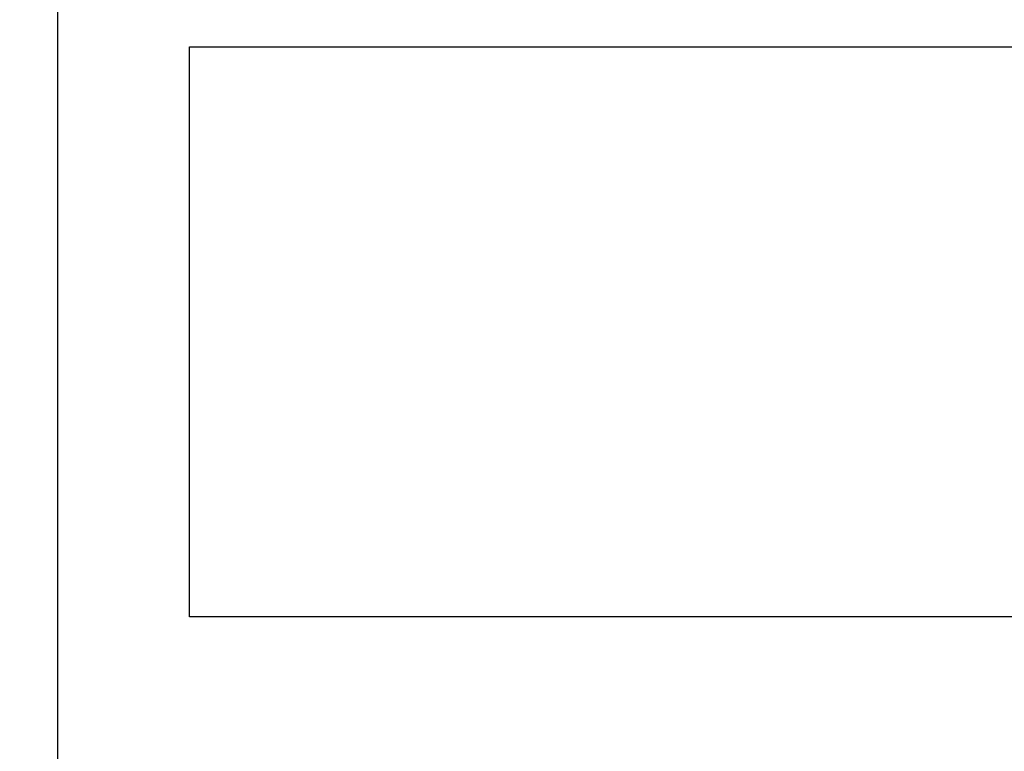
# Model space of a CAD drawing. Extents: x 77 to 816, y 33 to 540.
# Tile 8 of 22: x 420 to 431, y 422 to 430. Entities that reach past the tile are written whole.
import ezdxf

# ---------------------------------------------------------------- set-up
doc = ezdxf.new("R2010")
doc.units = 0
doc.header["$LTSCALE"] = 46.2
doc.layers.get('0').update_dxf_attribs({"linetype": 'CONTINUOUS'})
for name, color, linetype in [('ALL_CURVE', 7, 'CONTINUOUS'), ('ALL_DIM', 7, 'CONTINUOUS'), ('ALL_FEATURES', 7, 'CONTINUOUS')]:
    doc.layers.add(name, color=color, linetype=linetype)
doc.dimstyles.get("Standard").update_dxf_attribs({"dimtxt": 2.5, "dimasz": 2.5, "dimexe": 1.25, "dimexo": 0.625, "dimtad": 1, "dimcen": 2.5, "dimazin": 3, "dimtfac": 1, "dimtmove": 0, "dimatfit": 3})

# ---------------------------------------------------------------- blocks, each defined once
blk = doc.blocks.new('_OPEN')
at = {"color": 0, "linetype": 'BYBLOCK'}
for p, q in [((0, 0), (-1, 0.25)), ((-1, -0.25), (0, 0)), ((-1, 0), (0, 0))]:
    blk.add_line(p, q, dxfattribs=at)
blk = doc.blocks.new('*D9')
at = {"layer": 'ALL_DIM', "color": 2, "linetype": 'CONTINUOUS'}
for p, q in [((422, 457.5), (320, 457.5)), ((322, 457.5), (322, 360)), ((322, 262.5), (322, 360)), ((422, 262.5), (320, 262.5))]:
    blk.add_line(p, q, dxfattribs=at)
at = {"layer": 'ALL_DIM', "color": 2, "linetype": 'CONTINUOUS', "xscale": 4, "yscale": 4, "zscale": 4}
for p, rotation in [((322, 457.5), 90), ((322, 262.5), 270)]:
    blk.add_blockref('_OPEN', p, dxfattribs=dict(at, rotation=rotation))
blk = doc.blocks.new('*D10')
at = {"layer": 'ALL_DIM', "color": 2, "linetype": 'CONTINUOUS'}
for p, q in [((350, 457.5), (350, 486.198)), ((350, 486.198), (350, 448.75)), ((422, 457.5), (348, 457.5)), ((350, 430), (350, 448.75)), ((418.99, 440), (348, 440)), ((350, 440), (350, 430))]:
    blk.add_line(p, q, dxfattribs=at)
at = {"layer": 'ALL_DIM', "color": 2, "linetype": 'CONTINUOUS', "xscale": 4, "yscale": 4, "zscale": 4}
for p, rotation in [((350, 457.5), 270), ((350, 440), 90)]:
    blk.add_blockref('_OPEN', p, dxfattribs=dict(at, rotation=rotation))

msp = doc.modelspace()

# ---------------------------------------------------------------- linework, layer by layer
at = {"layer": 'ALL_CURVE', "color": 4, "linetype": 'CONTINUOUS'}
for p, q in [((421.5, 423.5), (421.5, 430)), ((421.5, 430), (439.5, 430)), ((439.5, 423.5), (421.5, 423.5))]:
    msp.add_line(p, q, dxfattribs=at)
at = {"layer": 'ALL_FEATURES', "color": 7, "linetype": 'CONTINUOUS'}
msp.add_line((420, 273.009), (420, 439), dxfattribs=at)

# ---------------------------------------------------------------- dimensions: what is measured, and where the dimension line sits
at = {"layer": 'ALL_DIM', "color": 2, "linetype": 'CONTINUOUS'}
for base, p2, picture, middle in [((350, 440), (418.99, 440), '*D10', (348.4, 464.182)), ((322, 262.5), (422, 262.5), '*D9', (320.4, 351.744))]:
    dim = msp.add_linear_dim(base=base, p1=(422, 457.5), p2=p2, angle=270, dimstyle='Standard', dxfattribs=at)
    dim.commit()
    dim.dimension.update_dxf_attribs({"geometry": picture, "text_midpoint": middle, "dimtype": 128})

doc.saveas('drawing.dxf')
